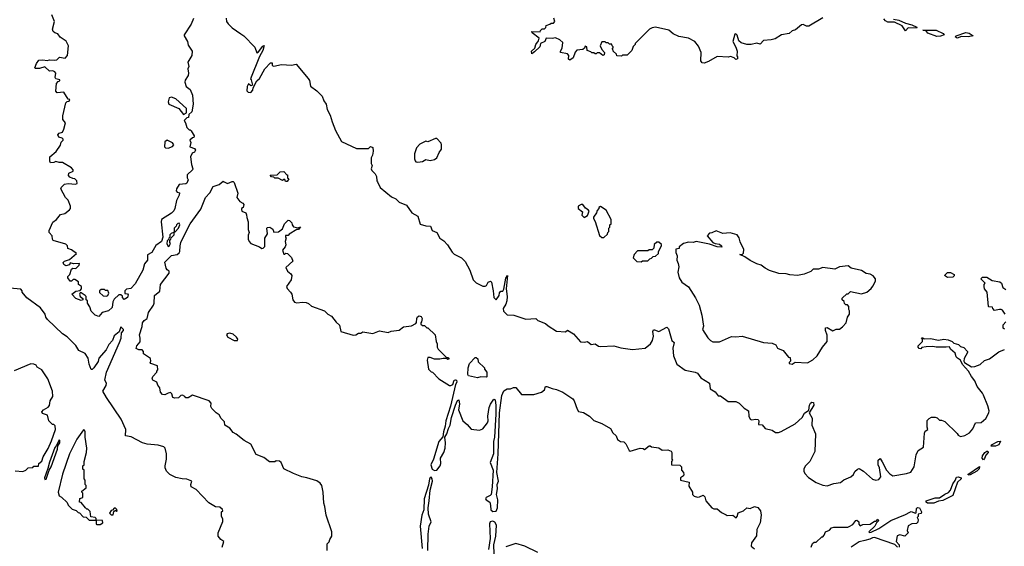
# Model space of a CAD drawing. Extents: x 2386423 to 2568864, y 578392 to 761999.
# Tile 54 of 256: x 2467585 to 2476534, y 637492 to 642282. Entities that reach past the tile are written whole.
import ezdxf

# ---------------------------------------------------------------- set-up
doc = ezdxf.new("R2010")
doc.units = 0

msp = doc.modelspace()

# ---------------------------------------------------------------- linework, layer by layer
at = {"layer": '0CON05XD'}
for points in [[(2468305, 639583.8), (2468270, 639595), (2468235, 639630), (2468221.7, 639671.7), (2468200, 639705), (2468200, 639725), (2468190, 639735), (2468190, 639765), (2468180, 639775), (2468145, 639797.5), (2468133.3, 639796.7), (2468127.5, 639785), (2468133.3, 639763.3), (2468160, 639745), (2468160, 639735), (2468145, 639727.5), (2468095, 639747.5), (2468060, 639785), (2468095, 639812.5), (2468135, 639820), (2468146.7, 639835), (2468147.5, 639855), (2468120, 639875), (2468118.3, 639898.3), (2468085, 639920), (2468071.7, 639918.3), (2468057, 639903), (2468045, 639902.5), (2468022.5, 639935), (2468023, 639947), (2468040, 639965), (2468057, 640013), (2468068.3, 640021.7), (2468095, 640020), (2468125, 640050), (2468130, 640065), (2468075, 640062.5), (2468045, 640070), (2468036.7, 640053.3), (2468005, 640043.3), (2467987.5, 640055), (2467980, 640075), (2467993, 640087), (2468038.3, 640101.7), (2468100, 640155), (2468055, 640190), (2468021.7, 640201.7), (2468020, 640225), (2468005, 640240), (2467890, 640275), (2467882.5, 640285), (2467880, 640315), (2467852.5, 640345), (2467852.5, 640365), (2467885, 640440), (2467920, 640465), (2467955, 640510), (2467995, 640520), (2468038, 640552), (2468046.7, 640565), (2468046.4, 640586.4), (2468025, 640640), (2468002.5, 640665), (2467957.5, 640745), (2467965, 640760), (2467993.6, 640786.4), (2468025, 640793.3), (2468093, 640787), (2468106.4, 640793.6), (2468103.3, 640815), (2468085, 640833.3), (2468068.3, 640838.3), (2468039.3, 640849.3), (2468027.5, 640865), (2468032.5, 640885), (2468072.5, 640905), (2468072.5, 640915), (2468055, 640933.3), (2467975, 640982.5), (2467945, 640983.3), (2467915, 640992.5), (2467895, 640982.5), (2467865, 640980), (2467860, 640995), (2467860, 641035), (2467916.4, 641083.6), (2467955, 641140), (2467963, 641167), (2467980, 641185), (2467980, 641195), (2467970, 641205), (2467940, 641215), (2467932.5, 641235), (2467945, 641250), (2467975, 641260), (2467987.5, 641285), (2468002.5, 641345), (2467977.5, 641375), (2467977, 641407), (2468004.2, 641525.8), (2468015, 641537.5), (2468035, 641540), (2468040, 641555), (2468025, 641560), (2467985, 641622.5), (2467925, 641617.5), (2467913, 641633), (2467918.3, 641701.7), (2467935, 641720), (2467950, 641725), (2467950, 641735), (2467912.5, 641745), (2467907.5, 641755), (2467913.3, 641795), (2467905, 641807.5), (2467885, 641817.5), (2467855, 641812.5), (2467813, 641853), (2467765, 641836.7), (2467728.3, 641838.3), (2467722.5, 641845), (2467736.4, 641883.6), (2467757.5, 641912.5), (2467795, 641916), (2467835, 641910), (2467855, 641917.5), (2467905, 641913.3), (2467922.5, 641917.5), (2467948.3, 641941.7), (2467997, 641933), (2468020, 641955), (2468027.5, 642045), (2468007, 642087), (2467953.6, 642123.6), (2467933, 642153), (2467905, 642163.3), (2467890, 642175), (2467882.5, 642195), (2467902.5, 642265), (2467877.5, 642325)], [(2474885, 642298), (2474756.4, 642223.6), (2474735, 642223.3), (2474705, 642236.7), (2474690, 642235), (2474635, 642190), (2474605, 642180), (2474580, 642155), (2474510, 642145), (2474451.7, 642108.3), (2474415, 642097.5), (2474345, 642092.5), (2474315, 642060), (2474285, 642067.5), (2474235, 642057.5), (2474195, 642057.5), (2474141.2, 642071.2), (2474120.9, 642090.9), (2474105, 642142), (2474095, 642152), (2474085, 642148.8), (2474065.8, 642085), (2474095, 642033.3), (2474107.5, 641995), (2474103.3, 641953.3), (2474110, 641945), (2474110, 641925), (2474095, 641920), (2474080, 641935), (2474045, 641947.5), (2474025, 641942.5), (2473925, 641947.5), (2473845, 641902.5), (2473805, 641887.5), (2473788.3, 641888.3), (2473777, 641907), (2473780, 641985), (2473755, 642040), (2473723, 642083), (2473665, 642112.5), (2473575, 642127.5), (2473525, 642152.5), (2473485, 642187.5), (2473365, 642212.5), (2473335, 642207.5), (2473310, 642195), (2473180, 642065), (2473180, 642055), (2473161.7, 642038.3), (2473148.3, 642001.7), (2473105, 641960), (2473065, 641960), (2473055, 641950), (2473011.7, 641951.7), (2473008.3, 641968.3), (2472980, 641995), (2472980, 642005), (2472970, 642015), (2472980, 642025), (2472980, 642035), (2472970, 642045), (2472968.3, 642058.3), (2472945, 642060), (2472935, 642070), (2472915, 642070), (2472905, 642080), (2472875, 642080), (2472862.5, 642045), (2472875, 642010), (2472900, 641985), (2472896.7, 641963.3), (2472885, 641957.5), (2472855, 641980), (2472835, 641980), (2472825, 641970), (2472815, 641970), (2472805, 641980), (2472785, 641980), (2472775, 641990), (2472741.7, 642001.7), (2472740, 642035), (2472725, 642040), (2472718.3, 642021.7), (2472705, 642010), (2472650, 642005), (2472633, 641987), (2472616.7, 641935), (2472585, 641912.5), (2472573, 641923), (2472577.5, 641955), (2472565, 641970), (2472500, 641985), (2472500, 641995), (2472517, 642023), (2472522.5, 642075), (2472495, 642098.8), (2472455, 642116.7), (2472425, 642112), (2472370, 642115), (2472357.5, 642085), (2472320, 642065), (2472312.5, 642035), (2472265, 641990), (2472240, 641970), (2472237.5, 641995), (2472268.3, 642021.7), (2472277.5, 642055), (2472301.7, 642088.3), (2472307.5, 642115), (2472241.7, 642161.7), (2472240, 642175), (2472315, 642170), (2472320, 642185), (2472335, 642200), (2472355, 642200), (2472368.3, 642211.7), (2472371.7, 642228.3), (2472405, 642240), (2472415, 642250), (2472438.3, 642251.7), (2472450, 642265), (2472440, 642295)], [(2469165.8, 642294.2), (2469145, 642240), (2469080, 642145), (2469080, 642135), (2469108.8, 642085), (2469115, 642050), (2469152.5, 641995), (2469148.8, 641955), (2469113.8, 641895), (2469122.5, 641855), (2469112.5, 641835), (2469120, 641795), (2469117.5, 641775), (2469088.3, 641731.7), (2469087.5, 641715), (2469097.5, 641675), (2469135, 641647.5), (2469156.4, 641596.4), (2469162.5, 641515), (2469150, 641445), (2469121.7, 641418.3), (2469118.3, 641391.7), (2469105, 641390), (2469080, 641365), (2469092.5, 641345), (2469105, 641300), (2469125, 641280), (2469135, 641280), (2469145, 641270), (2469170, 641225), (2469168.3, 641211.7), (2469155, 641207.5), (2469132.5, 641185), (2469140, 641165), (2469132.5, 641125), (2469175, 641110), (2469182.5, 641095), (2469173, 641077), (2469152.7, 641067.3), (2469137.5, 641035), (2469146.7, 640965), (2469160, 640925), (2469156.2, 640915), (2469108.3, 640871.7), (2469107.5, 640845), (2469115.8, 640825), (2469103.3, 640795), (2469095, 640788.8), (2469035, 640782.5), (2469010, 640745), (2469006.7, 640725), (2469015, 640712.5), (2469036.7, 640706.7), (2469036, 640686), (2469011.3, 640638.7), (2468995.3, 640565), (2468985, 640544.5), (2468965, 640521.5), (2468873.8, 640465), (2468870, 640445), (2468885.4, 640305), (2468875.3, 640264.7), (2468822.4, 640227.6), (2468785, 640164.5), (2468746.7, 640143.3), (2468745.3, 640095), (2468718.8, 640061.2), (2468704.6, 640005), (2468635, 639879.5), (2468595, 639836.7), (2468555, 639830), (2468540, 639815), (2468541.7, 639791.7), (2468565, 639790), (2468570.8, 639780.8), (2468565, 639754.4), (2468535, 639737.5), (2468520, 639755), (2468518.3, 639768.3), (2468505, 639780), (2468485, 639780), (2468445, 639740), (2468432.5, 639715), (2468426.1, 639663.9), (2468392.5, 639635), (2468335, 639617.5), (2468305, 639583.8)], [(2469462.5, 642295), (2469463.3, 642265), (2469480, 642245), (2469517.7, 642207.7), (2469594.1, 642154.1)], [(2475526.5, 642286.5), (2475577.1, 642277.1), (2475635, 642250), (2475693.3, 642235), (2475740, 642215), (2475735.6, 642204.4), (2475661.2, 642208.8), (2475635, 642180), (2475607, 642227), (2475535, 642258.6), (2475475, 642260), (2475455, 642272), (2475438.5, 642288.5)], [(2469594.1, 642154.1), (2469622.5, 642135), (2469723, 642033), (2469741.7, 641981.7), (2469755, 641990), (2469795, 642042.5), (2469806.7, 642046.7), (2469795, 642002.5), (2469763.8, 641946.2), (2469682.5, 641745), (2469690, 641735), (2469700, 641685), (2469685, 641680), (2469665, 641700), (2469652.5, 641675), (2469650, 641635), (2469661.7, 641621.7), (2469685, 641620), (2469705, 641640), (2469708.3, 641661.7), (2469740, 641725), (2469765, 641747.5), (2469814.2, 641835.8), (2469865, 641890), (2469878.3, 641888.3), (2469880, 641865), (2469895, 641860), (2469965, 641873.8), (2470055, 641867.5), (2470097, 641877), (2470207, 641747), (2470217.7, 641727.7), (2470227.6, 641677.6), (2470285.3, 641635.3), (2470335.5, 641585.5), (2470350, 641545), (2470372, 641515), (2470380, 641465), (2470407.5, 641415), (2470425, 641353.8), (2470454.4, 641274.4), (2470510, 641175), (2470645, 641110), (2470755, 641110), (2470775, 641127.5), (2470795, 641120), (2470797.5, 641085), (2470791.7, 641048.3), (2470780, 641025), (2470780, 640975), (2470787.5, 640955), (2470780, 640925), (2470785, 640910), (2470815, 640880), (2470827.5, 640855), (2470830, 640815), (2470838.3, 640808.3), (2470862.5, 640755), (2470965, 640672), (2471005, 640652), (2471033.4, 640623.4), (2471100, 640595), (2471150, 640525), (2471202.5, 640495), (2471223.6, 640423.6), (2471277, 640407), (2471317.5, 640405), (2471333.8, 640363.8), (2471377.5, 640345), (2471403.6, 640293.6), (2471439.3, 640269.3), (2471472.5, 640235), (2471517, 640167), (2471535, 640150), (2471600, 640115), (2471633, 640083), (2471676.7, 640005), (2471707.5, 639915), (2471735, 639887.5), (2471795, 639857.5), (2471815, 639857.5), (2471827.5, 639865), (2471844.3, 639895.7), (2471865, 639903.3), (2471873.3, 639895), (2471889.2, 639815), (2471893.8, 639755), (2471917, 639733), (2471942.5, 639775), (2471945, 639797.5), (2471958.3, 639811.7), (2471975, 639812.5), (2471985, 639830), (2472005, 639930), (2472017.5, 639955), (2472006.4, 639833.6), (2472015.4, 639765), (2472013.6, 639725), (2472005, 639693.8), (2471978.6, 639655), (2471982.5, 639632.5), (2472015, 639598.1), (2472075, 639595.4), (2472185, 639559.5), (2472276.7, 639565), (2472295.9, 639545.9), (2472365, 639520), (2472387, 639497), (2472465, 639450), (2472545, 639442.5), (2472565, 639457.5), (2472620, 639425), (2472683, 639353), (2472715, 639350), (2472745, 639356.2), (2472778.3, 639328.3), (2472815, 639332.5), (2472845, 639312.5), (2472868.3, 639308.3), (2472983.9, 639316.1), (2473048.6, 639298.6), (2473155, 639282.5), (2473270, 639295), (2473317.5, 639335), (2473336.7, 639365), (2473346, 639405), (2473341.2, 639445), (2473345, 639460), (2473355, 639462.5), (2473395, 639447.5), (2473467, 639487), (2473481.7, 639471.7), (2473513.3, 639365), (2473532.5, 639345), (2473522.5, 639295), (2473527.5, 639225), (2473558.3, 639148.3), (2473632.5, 639095), (2473725, 639077.5), (2473745, 639066.2), (2473777.5, 639025), (2473855, 638977.5), (2473860, 638925), (2473906.4, 638896.4), (2473935, 638860), (2473955, 638860), (2474025, 638810), (2474095, 638810), (2474125, 638793.3), (2474169.5, 638749.5), (2474210, 638725), (2474213.8, 638675), (2474225, 638650), (2474237, 638643), (2474275, 638648.8), (2474297.5, 638645), (2474302.5, 638635), (2474300, 638600), (2474335, 638597.5), (2474360, 638565), (2474425, 638547.5), (2474455, 638527.5), (2474483, 638527), (2474505, 638537.5), (2474632.5, 638605), (2474696.4, 638663.6), (2474717, 638703), (2474758.3, 638731.7), (2474763.3, 638775), (2474773.3, 638795), (2474785, 638802.5), (2474799.3, 638799.3), (2474802.5, 638775), (2474760, 638705), (2474789.3, 638659.3), (2474783.6, 638593.6), (2474817.5, 638515), (2474813.3, 638355), (2474766.7, 638265), (2474725, 638220), (2474712.5, 638195), (2474712.5, 638175), (2474720, 638155), (2474755, 638117.5), (2474823.9, 638073.9), (2474885, 638050), (2474925, 638043.3), (2474985, 638062.5), (2475045, 638072.5), (2475075, 638097.5), (2475140, 638125), (2475163, 638147), (2475177, 638173), (2475200, 638195), (2475215, 638200), (2475255, 638176.7), (2475335, 638104), (2475366.4, 638093.6), (2475395, 638100), (2475410.8, 638125), (2475399.2, 638205), (2475388.8, 638235), (2475387.5, 638275), (2475405, 638292.5), (2475425, 638260), (2475464.7, 638184.7), (2475495, 638150.8), (2475522.5, 638135), (2475645, 638153.3), (2475685, 638167.5), (2475713.9, 638216.1), (2475732.5, 638325), (2475752.5, 638365), (2475800, 638395), (2475808.3, 638521.7), (2475815, 638540), (2475840, 638555), (2475832.5, 638575), (2475833, 638637), (2475850, 638655), (2475873, 638667), (2475907, 638667), (2475925, 638660), (2475945, 638640), (2475965, 638640), (2475995, 638627.5), (2476105, 638520), (2476113.6, 638503.6), (2476135, 638492.5), (2476175, 638501.2), (2476216.7, 638525), (2476248.3, 638561.7), (2476274, 638616), (2476325, 638620), (2476366.2, 638655), (2476393.3, 638705), (2476396.2, 638725), (2476385, 638770), (2476345.9, 638865.9), (2476336.1, 638886.1), (2476287.5, 638945), (2476266.1, 638996.1), (2476235, 639037.5), (2476210, 639085), (2476153.3, 639145), (2476136.4, 639186.4), (2476110, 639205), (2476097, 639217), (2476089.2, 639249.2), (2476044, 639284), (2476035, 639307.5), (2476005, 639302.5), (2475915, 639303.3), (2475885, 639310), (2475825, 639307.5), (2475785, 639300), (2475775, 639290), (2475761.7, 639291.7), (2475750, 639305), (2475750, 639315), (2475790, 639355), (2475790, 639375), (2475781.7, 639388.3), (2475795, 639390), (2475805, 639380), (2475865, 639382.5), (2475935, 639367.5), (2475985, 639376.2), (2476025, 639370), (2476060, 639355), (2476075, 639340), (2476118.3, 639328.3), (2476135, 639310), (2476165, 639300), (2476200, 639265), (2476200, 639255), (2476168.3, 639201.7), (2476167.5, 639175), (2476173.3, 639163.3), (2476235, 639126.2), (2476265, 639126.7), (2476315, 639146.7), (2476355, 639181.2), (2476401.2, 639198.8), (2476485, 639260.8), (2476535, 639282.5)], [(2475919.8, 642129.8), (2475838.9, 642158.9), (2475822.5, 642182.5), (2475793, 642187), (2475915, 642185.6), (2475978, 642155), (2475986.7, 642145), (2475955, 642132.1), (2475919.8, 642129.8)], [(2476105, 642114), (2476088.8, 642125), (2476096.7, 642135), (2476184.4, 642165.6), (2476215, 642159.2), (2476252.5, 642135), (2476204.5, 642125.5), (2476145, 642130), (2476105, 642114)], [(2469075, 641420), (2469100, 641435), (2469100, 641475), (2469005, 641562.5), (2468965, 641576.7), (2468945, 641572.5), (2468934.4, 641535), (2468940, 641515), (2469030, 641475), (2469075, 641420)], [(2468935, 641114), (2468975, 641127.5), (2468987.5, 641145), (2468975, 641162.5), (2468925, 641187.5), (2468905, 641170), (2468901.2, 641125), (2468910, 641115), (2468935, 641114)], [(2471205, 640987.5), (2471245, 640992.5), (2471275, 641010), (2471315, 641002.5), (2471355, 641010), (2471377.5, 641025), (2471396.4, 641073.6), (2471417.5, 641105), (2471420, 641145), (2471415, 641160), (2471375, 641200), (2471365, 641202.5), (2471295, 641172.5), (2471275, 641177.5), (2471221.2, 641148.8), (2471193, 641117), (2471173, 641063), (2471172.5, 641015), (2471178.3, 640998.3), (2471185, 640990), (2471205, 640987.5)], [(2470015, 640810), (2470001.7, 640811.7), (2469995, 640830), (2469985, 640830), (2469975, 640820), (2469935, 640840), (2469905, 640840), (2469895, 640850), (2469875, 640852.5), (2469863, 640867), (2469925, 640870), (2469953, 640897), (2469985, 640900), (2470011.7, 640871.7), (2470020, 640870), (2470020, 640845), (2470030, 640835), (2470015, 640810)], [(2470380, 637455), (2470380, 637515), (2470397, 637533), (2470402.5, 637555), (2470422.5, 637585), (2470423.3, 637625), (2470370, 637775), (2470358.8, 637855), (2470348.8, 637885), (2470343.3, 637985), (2470332.5, 638045), (2470315, 638067.5), (2470285, 638086.7), (2470195, 638116.7), (2470150, 638125), (2470073.8, 638153.8), (2469986.1, 638196.1), (2469962.5, 638255), (2469946.1, 638266.1), (2469915, 638270), (2469905, 638260), (2469855, 638261.2), (2469805, 638300), (2469735, 638328.8), (2469685, 638422.5), (2469623.9, 638453.9), (2469553.8, 638513.8), (2469525, 638527.5), (2469496.4, 638566.4), (2469450, 638595), (2469446.7, 638625), (2469417.5, 638655), (2469399.3, 638689.3), (2469370, 638705), (2469330, 638745), (2469323.3, 638765), (2469326.7, 638795), (2469306.1, 638816.1), (2469155, 638867.5), (2469115, 638843.3), (2469095, 638842.5), (2469086.4, 638856.4), (2469065, 638867.5), (2469050, 638865), (2469027, 638843), (2468995, 638840), (2468977, 638847), (2468968.8, 638878.8), (2468955, 638890), (2468935, 638886.7), (2468905, 638870), (2468883.5, 638873.5), (2468866, 638895), (2468860, 638935), (2468839.3, 638959.3), (2468830, 638985), (2468794.2, 639004.2), (2468790, 639015), (2468793.9, 639036.1), (2468830, 639075), (2468830, 639085), (2468841.7, 639098.3), (2468837.5, 639135), (2468777.5, 639155), (2468770, 639165), (2468777.5, 639175), (2468775, 639200), (2468711.7, 639241.7), (2468710, 639265), (2468698.3, 639278.3), (2468668.3, 639278.3), (2468643, 639293), (2468650, 639315), (2468679.3, 639350.7), (2468680, 639385), (2468672.5, 639415), (2468699.3, 639490.7), (2468700, 639525), (2468715, 639547.5), (2468742.5, 639565), (2468755, 639620), (2468800, 639685), (2468806.7, 639705), (2468810, 639775), (2468858.3, 639811.7), (2468863.8, 639875), (2468945, 639977.5), (2468943.8, 639995), (2468925, 640006.9), (2468915, 640022), (2468905, 640078), (2468965, 640135.9), (2469015, 640147.5), (2469035, 640162.5), (2469041.2, 640175), (2469042.9, 640225), (2469050.6, 640255), (2469097.5, 640355), (2469135, 640426), (2469230.7, 640559.3), (2469275, 640663.3), (2469313, 640707), (2469343.3, 640765), (2469398.3, 640781.7), (2469435, 640812.5), (2469445, 640807.5), (2469475, 640792.5), (2469515, 640810), (2469525, 640810), (2469535, 640800), (2469566.7, 640705), (2469557.5, 640665), (2469587, 640627), (2469613, 640613), (2469621.7, 640601.7), (2469617, 640573), (2469600, 640565), (2469600, 640555), (2469605, 640540), (2469640, 640525), (2469647, 640507), (2469648.3, 640481.7), (2469662.5, 640445), (2469662.5, 640375), (2469670, 640345), (2469663, 640323), (2469663, 640287), (2469670, 640265), (2469686.4, 640246.4), (2469765, 640216.7), (2469785, 640202.5), (2469797, 640203), (2469811.7, 640218.3), (2469812.5, 640295), (2469837.5, 640335), (2469830, 640385), (2469837.5, 640392.5), (2469860, 640395), (2469886.4, 640376.4), (2469895, 640350), (2469937, 640353), (2469975, 640380), (2469992.5, 640425), (2470025, 640457.5), (2470037, 640457), (2470060, 640435), (2470062.5, 640415), (2470075, 640397.5), (2470115, 640390), (2470138.3, 640398.3), (2470120, 640375), (2470105, 640372.5), (2470035, 640332.5), (2470025, 640320), (2470001.7, 640318.3), (2470000, 640305), (2470007.5, 640297.5), (2469997.5, 640265), (2470002.5, 640235), (2469996.7, 640215), (2469973.9, 640186.1), (2469985, 640150), (2469995, 640150), (2470005, 640160), (2470020, 640155), (2470055, 640120), (2470066.4, 640086.4), (2470003.3, 640026.7), (2470018.8, 639995), (2470049.5, 639969.5), (2470058, 639955), (2470053, 639917), (2470008.8, 639855), (2470015, 639837.5), (2470046.7, 639805)], [(2472715, 640483.3), (2472745, 640500), (2472761.7, 640541.7), (2472753, 640553), (2472727, 640567), (2472705, 640600), (2472688.3, 640601.7), (2472660, 640585), (2472660, 640565), (2472700, 640535), (2472693.6, 640503.6), (2472715, 640483.3)], [(2472895, 640300), (2472928.3, 640331.7), (2472930, 640345), (2472940, 640355), (2472940, 640385), (2472950, 640395), (2472950, 640415), (2472960, 640425), (2472960, 640465), (2472915, 640550), (2472865, 640582.5), (2472850, 640575), (2472850, 640565), (2472833, 640547), (2472827.5, 640525), (2472800, 640485), (2472800, 640475), (2472816.4, 640446.4), (2472855, 640320), (2472875, 640300), (2472895, 640300)], [(2468935, 640220), (2468945, 640222.5), (2468956.7, 640245), (2468950, 640255), (2468950, 640275), (2468960, 640285), (2468961.7, 640298.3), (2468990, 640325), (2468990, 640350), (2468998.3, 640351.7), (2469027.5, 640385), (2469040, 640415), (2469035, 640430), (2469021.7, 640428.3), (2469010, 640415), (2469007, 640403), (2468990, 640385), (2468990, 640350), (2468961.7, 640338.3), (2468950, 640325), (2468950, 640305), (2468940, 640295), (2468938.3, 640281.7), (2468925, 640270), (2468923.3, 640245), (2468930, 640225), (2468935, 640220)], [(2474605, 639150), (2474632.5, 639167.5), (2474745, 639162.5), (2474795, 639187.5), (2474832.5, 639225), (2474883.3, 639305), (2474925.6, 639354.4), (2474923.4, 639413.4), (2474910, 639455), (2474910, 639480), (2474925, 639482.5), (2474975, 639453.3), (2475005, 639467.5), (2475035, 639467.5), (2475065, 639487.5), (2475097.5, 639525), (2475110, 639575), (2475127, 639603), (2475127.5, 639635), (2475120, 639645), (2475120, 639675), (2475108.3, 639688.3), (2475095, 639690), (2475081.7, 639701.7), (2475078.3, 639718.3), (2475060, 639735), (2475061.7, 639748.3), (2475101.7, 639788.3), (2475115, 639790), (2475135, 639810), (2475235, 639787.5), (2475285, 639802.5), (2475325, 639837.5), (2475340.7, 639859.3), (2475362.5, 639905), (2475362.5, 639925), (2475343, 639953), (2475315, 639967.5), (2475280, 639975), (2475235, 640000), (2475143, 640023), (2475115, 640042.5), (2475035, 640033.3), (2474995, 640013.8), (2474885, 640027.5), (2474845, 640012.5), (2474798.3, 640011.7), (2474775, 639992.5), (2474715, 639966.7), (2474655, 639954), (2474585, 639960), (2474550.7, 639970.7), (2474485, 639974), (2474400.5, 640000.5), (2474361.2, 640021.2), (2474325, 640050), (2474285, 640062), (2474225, 640092), (2474176.7, 640126.7), (2474130, 640145), (2474155, 640150), (2474165, 640160), (2474167, 640193), (2474132.3, 640262.3), (2474125, 640297.5), (2474105, 640326.7), (2474043, 640343), (2473977, 640337), (2473915, 640362.5), (2473875, 640342.5), (2473855, 640340), (2473832.5, 640315), (2473885, 640256.7), (2473905, 640246.7), (2473945, 640240), (2473962.5, 640225), (2473967, 640213), (2473925, 640216.7), (2473855, 640240), (2473735, 640264), (2473705, 640256.7), (2473665, 640257.5), (2473620, 640245), (2473580, 640215), (2473578.3, 640201.7), (2473550, 640195), (2473550, 640165), (2473560, 640135), (2473557.5, 640095), (2473571.2, 640065), (2473577, 640033), (2473566.7, 639985), (2473578.8, 639935), (2473604.1, 639894.1), (2473665, 639852.5), (2473727.5, 639752.5), (2473762, 639685), (2473786.1, 639596.1), (2473798.8, 639495), (2473792.5, 639465), (2473839.5, 639389.5), (2473865, 639363.3), (2473885, 639352.5), (2473945, 639352.5), (2474055, 639400), (2474095, 639396.7), (2474153, 639403), (2474345, 639347.5), (2474425, 639340), (2474456.4, 639326.4), (2474473.9, 639293.9), (2474523, 639273), (2474571.7, 639211.7), (2474588.3, 639208.3), (2474590, 639175), (2474580, 639165), (2474580, 639155), (2474605, 639150)], [(2473235, 640080), (2473245, 640090), (2473295, 640090), (2473311.7, 640108.3), (2473328.3, 640111.7), (2473341.7, 640128.3), (2473365, 640130), (2473390, 640155), (2473390, 640175), (2473420, 640225), (2473418.3, 640238.3), (2473395, 640260), (2473375, 640260), (2473351.7, 640238.3), (2473350, 640205), (2473335, 640190), (2473305, 640190), (2473295, 640180), (2473201.7, 640178.3), (2473170, 640145), (2473160, 640115), (2473193, 640083), (2473235, 640080)], [(2476018.3, 639938.3), (2475990, 639955), (2476018.3, 639981.7), (2476045, 639982.5), (2476080, 639965), (2476078.3, 639951.7), (2476065, 639940), (2476018.3, 639938.3)], [(2476543.6, 639603.6), (2476519.3, 639639.3), (2476506.4, 639646.4), (2476490, 639645), (2476445, 639637.5), (2476430, 639655), (2476428.3, 639668.3), (2476395, 639670), (2476390, 639675), (2476380, 639805), (2476353.3, 639835), (2476350, 639855), (2476350, 639875), (2476360, 639885), (2476320, 639925), (2476335, 639940), (2476375, 639940), (2476425, 639910), (2476495, 639897.5), (2476507.5, 639885), (2476520, 639845), (2476548.3, 639828.3)], [(2469426.7, 637485), (2469440, 637535), (2469412.5, 637555), (2469387.5, 637585), (2469387.5, 637615), (2469431.7, 637718.3), (2469431.7, 637741.7), (2469420, 637765), (2469420, 637805), (2469430, 637815), (2469428.3, 637828.3), (2469405, 637850), (2469365, 637852.5), (2469305, 637887.5), (2469189.3, 638009.3), (2469145, 638032.5), (2469140, 638055), (2469150, 638085), (2469105, 638102.5), (2469063, 638107), (2469005, 638117.5), (2468950, 638145), (2468920, 638175), (2468907.5, 638205), (2468906.7, 638225), (2468920, 638285), (2468918.8, 638335), (2468906.7, 638385), (2468896.1, 638396.1), (2468845, 638411.2), (2468745, 638420), (2468700, 638435), (2468597.7, 638487.7), (2468547.5, 638497.5), (2468548.8, 638555), (2468507.7, 638647.7), (2468373.8, 638845), (2468341.2, 638905), (2468372, 638955), (2468373.3, 638975), (2468360, 639005), (2468375.5, 639075), (2468493.3, 639345), (2468506.7, 639385), (2468510, 639435), (2468530, 639455), (2468530, 639465), (2468505, 639490), (2468488.3, 639441.7), (2468445, 639407.5), (2468427.5, 639365), (2468395, 639328.8), (2468371.9, 639278.1), (2468305.8, 639205), (2468297.9, 639172.1), (2468259.2, 639115), (2468245, 639101.2), (2468235, 639100), (2468215, 639150), (2468206.7, 639205), (2468178.8, 639245), (2468123.6, 639273.6), (2468095, 639317.5), (2468015, 639397.5), (2467973.6, 639423.6), (2467837.5, 639555), (2467822.5, 639575), (2467816.7, 639605), (2467775, 639660), (2467651.4, 639751.4), (2467607.5, 639805), (2467607.5, 639815), (2467595, 639832.5), (2467495, 639839.2)], [(2468375, 639767.5), (2468385, 639772.5), (2468396.7, 639795), (2468385, 639820), (2468365, 639820), (2468355, 639827.5), (2468325, 639826.7), (2468310, 639815), (2468310.7, 639800.7), (2468345, 639770), (2468375, 639767.5)], [(2470046.7, 639805), (2470060, 639785), (2470067.5, 639735), (2470083.9, 639713.9), (2470105, 639706.7), (2470155, 639713.3), (2470189.3, 639709.3), (2470210.7, 639700.7), (2470236.4, 639676.4), (2470355, 639633.3), (2470385, 639603.3), (2470420, 639585), (2470462.3, 639532.3), (2470492.5, 639505), (2470505, 639447.5), (2470615, 639413.3), (2470640, 639415), (2470665, 639432.5), (2470685, 639432.5), (2470705, 639442.5), (2470795, 639427.5), (2470855, 639452.5), (2470935, 639437.5), (2470960.7, 639449.3), (2471035, 639457.5), (2471075, 639487.5), (2471145, 639497.5), (2471185, 639520), (2471191.7, 639528.3), (2471194, 639565), (2471200.8, 639579.2), (2471215, 639590), (2471233.6, 639583.6), (2471243.3, 639565), (2471237, 639533), (2471230, 639525), (2471231.7, 639511.7), (2471245, 639500), (2471265, 639500), (2471285, 639480), (2471295, 639480), (2471360, 639415), (2471370, 639355), (2471380, 639335), (2471380, 639305), (2471390, 639285), (2471461.7, 639211.7), (2471475, 639210), (2471490, 639195), (2471475, 639190), (2471465, 639200), (2471435, 639200), (2471405, 639193.3), (2471355, 639193.3), (2471315, 639210), (2471295, 639210), (2471287.5, 639185), (2471300, 639105), (2471325, 639080), (2471336.4, 639076.4), (2471394.2, 639014.2), (2471492.5, 638955), (2471505, 638953.8), (2471522.5, 638965), (2471535, 639002.5), (2471545, 639007.5), (2471555, 639002.5), (2471557.5, 638985), (2471546.2, 638965), (2471501.7, 638768.3), (2471459.4, 638635), (2471453.5, 638585), (2471435.6, 638535), (2471431.8, 638488.2), (2471395, 638446.2), (2471345.6, 638284.4), (2471322, 638235), (2471334.6, 638195), (2471355, 638182.7), (2471375, 638184.2), (2471406.7, 638225), (2471413.3, 638245), (2471410.8, 638295), (2471438.8, 638345), (2471451.2, 638385), (2471455.7, 638435), (2471447.8, 638485), (2471467.8, 638515), (2471481.4, 638565), (2471496.9, 638595), (2471508.9, 638665), (2471546, 638775), (2471565, 638817.5), (2471575.9, 638825.9), (2471584, 638785), (2471574, 638735), (2471611.9, 638635), (2471651.7, 638601.7), (2471687.5, 638557.5), (2471765, 638547.5), (2471795, 638560), (2471835.6, 638615), (2471842.5, 638635), (2471839.1, 638675), (2471851.9, 638755), (2471864.5, 638785.5), (2471895, 638830), (2471905.6, 638825), (2471913.1, 638773.1), (2471912.5, 638695), (2471900.3, 638485), (2471891.3, 638445), (2471890.6, 638335), (2471861.9, 638255), (2471887.6, 638185), (2471879.2, 638035), (2471870, 637965), (2471861.9, 637955), (2471824, 637936), (2471818.1, 637925), (2471824, 637914), (2471857.5, 637895), (2471863.1, 637865), (2471866.4, 637825), (2471885, 637810), (2471916.7, 637813.3), (2471926.9, 637843.1), (2471931.1, 637915), (2471917.8, 637965), (2471928.5, 638015), (2471926.2, 638055), (2471936.5, 638085), (2471922.4, 638165), (2471934, 638334), (2471944.6, 638705), (2471967, 638863), (2471984.3, 638905.7), (2472015, 638923.3), (2472046.1, 638923.9), (2472073, 638937), (2472095, 638937.5), (2472145, 638873.3), (2472257.3, 638872.7), (2472326.7, 638895), (2472353.6, 638916.4), (2472364.1, 638945.9), (2472375, 638946.7), (2472425, 638926.7), (2472465, 638918.8), (2472523.1, 638893.1), (2472613.3, 638835), (2472626.2, 638815), (2472650.5, 638740.5), (2472665, 638720), (2472708.3, 638708.3), (2472765.6, 638675.6), (2472805, 638635.8), (2472875, 638608), (2472955, 638563.3), (2472975.9, 638525.9), (2473005, 638497.5), (2473020, 638465), (2473045, 638446.7), (2473075, 638443.3), (2473093.3, 638425), (2473125, 638362.5), (2473135, 638357.5), (2473225, 638383.8), (2473251.7, 638381.7), (2473265, 638372.5), (2473305, 638407.5), (2473315, 638407.5), (2473328.3, 638398.3), (2473395, 638386.7), (2473425, 638367.5), (2473475, 638370), (2473505, 638357.5), (2473512.5, 638345), (2473512.5, 638285), (2473520, 638275), (2473510, 638265), (2473510, 638235), (2473585, 638230), (2473600, 638215), (2473600, 638185), (2473617.5, 638165), (2473622.5, 638145), (2473620, 638135), (2473592.5, 638115), (2473590, 638095), (2473670, 638075), (2473668.3, 638038.3), (2473700, 637985), (2473700, 637965), (2473715, 637950), (2473745, 637940), (2473765, 637942.5), (2473798.3, 637958.3), (2473812.5, 637942.5), (2473820, 637905), (2473875, 637842.5), (2473895, 637832.5), (2473925, 637832.5), (2473965, 637800), (2474005, 637777.5), (2474015, 637772.5), (2474066.4, 637776.4), (2474097, 637753), (2474107.5, 637765), (2474115, 637797.5), (2474163.6, 637816.4), (2474195, 637842.5), (2474225, 637837.5), (2474265, 637853.8), (2474295, 637846.2), (2474318.8, 637815), (2474324.2, 637775), (2474314, 637705), (2474286, 637645), (2474281.7, 637588.3), (2474237.5, 637525), (2474232.5, 637495), (2474265, 637470)], [(2476535, 639467.5), (2476522.5, 639475), (2476523, 639507), (2476547.5, 639535)], [(2469565, 639363.8), (2469568.8, 639375), (2469557.1, 639395), (2469525, 639422.2), (2469495, 639430.5), (2469471.2, 639425), (2469466.2, 639415), (2469477.5, 639395), (2469535, 639363.8), (2469565, 639363.8)], [(2471745, 639023.8), (2471665, 639042.5), (2471657.5, 639055), (2471660, 639115), (2471674, 639155), (2471725, 639210), (2471735, 639210), (2471748.3, 639198.3), (2471751.7, 639171.7), (2471810, 639115), (2471810, 639105), (2471830, 639075), (2471830, 639035), (2471825, 639030), (2471775, 639032.5), (2471745, 639023.8)], [(2467545, 638180), (2467615, 638172.5), (2467640, 638185), (2467663, 638207), (2467705, 638210), (2467715, 638220), (2467755, 638222.5), (2467760, 638245), (2467785, 638266.7), (2467799.2, 638305), (2467845, 638382), (2467875, 638451.2), (2467909.2, 638555), (2467907, 638587), (2467895, 638600), (2467881.7, 638601.7), (2467850, 638635), (2467836.4, 638686.4), (2467791.7, 638701.7), (2467786.7, 638715), (2467802.5, 638735), (2467843, 638757), (2467857, 638773), (2467863, 638817), (2467887.5, 638855), (2467883.3, 638905), (2467840, 639015), (2467786.8, 639096.8), (2467745, 639122.5), (2467735, 639140), (2467715, 639150), (2467685, 639152.5), (2467535, 639087.5)], [(2468315, 637690), (2468340, 637705), (2468338.3, 637728.3), (2468280, 637730), (2468280, 637745), (2468270, 637755), (2468231.7, 637761.7), (2468225, 637810), (2468205, 637830), (2468195, 637830), (2468181.7, 637841.7), (2468145, 637890), (2468130, 637895), (2468131.7, 637928.3), (2468160, 637935), (2468160, 637975), (2468150, 637985), (2468150, 637995), (2468190, 638025), (2468190, 638045), (2468180, 638055), (2468180, 638095), (2468170, 638105), (2468170, 638185), (2468160, 638195), (2468160, 638225), (2468170, 638235), (2468170, 638265), (2468192.5, 638345), (2468196.7, 638385), (2468180, 638485), (2468180, 638535), (2468175, 638550), (2468165, 638552.5), (2468105, 638465.8), (2468039.2, 638335), (2467975, 638150), (2467936.2, 637985), (2467942.5, 637952.5), (2467965, 637940), (2468015, 637890), (2468027, 637867), (2468061.7, 637831.7), (2468098.3, 637818.3), (2468115, 637800), (2468128.3, 637798.3), (2468161.7, 637761.7), (2468188.3, 637758.3), (2468215, 637730), (2468280, 637730), (2468280, 637695), (2468285, 637690), (2468315, 637690)], [(2467815, 638100), (2467825, 638102.5), (2467852.5, 638185), (2467872.5, 638215), (2467928.8, 638375), (2467932.5, 638407.5), (2467948.8, 638435), (2467950, 638455), (2467945, 638460), (2467920.7, 638409.3), (2467905, 638390), (2467855, 638257.5), (2467841.2, 638198.8), (2467811.2, 638115), (2467815, 638100)], [(2476415, 638403.3), (2476416.7, 638415), (2476475, 638445.6), (2476499.3, 638449.3), (2476485, 638416.7), (2476455, 638404), (2476415, 638403.3)], [(2476345, 638280), (2476334.6, 638295), (2476337.1, 638315), (2476356.2, 638345), (2476375, 638359.2), (2476385, 638358.8), (2476388.8, 638345), (2476367.8, 638322.2), (2476355, 638290), (2476345, 638280)], [(2476215, 638138.8), (2476203.8, 638145), (2476308.3, 638218.3), (2476305, 638197.5), (2476283.8, 638175), (2476225, 638144), (2476215, 638138.8)], [(2471295.5, 637455.5), (2471297.7, 637602.3), (2471306.2, 637675), (2471323.8, 637715), (2471300, 637785), (2471297.9, 637842.1), (2471305.5, 637905.5), (2471316.8, 638003.2), (2471337.5, 638085), (2471335, 638106.7), (2471325, 638122.5), (2471315, 638117.5), (2471310.4, 638105), (2471300.7, 638049.3), (2471260, 637925), (2471257.5, 637825), (2471240.9, 637775), (2471225.8, 637675.8), (2471242.1, 637472.1)], [(2475895, 637884.3), (2475835, 637884.5), (2475824.3, 637895), (2475825, 637906), (2475905, 637933.1), (2475945, 637933.3), (2475993.4, 637966.6), (2476028.1, 637981.9), (2476046, 638004), (2476065, 638060), (2476088.6, 638091.4), (2476099.7, 638120.3), (2476115, 638125.6), (2476143.3, 638115), (2476142, 638105), (2476107.5, 638075), (2476065, 637955.8), (2475975, 637908), (2475935, 637903.8), (2475895, 637884.3)], [(2468435, 637780), (2468441.7, 637808.3), (2468455, 637820), (2468465, 637810), (2468470, 637815), (2468468.3, 637828.3), (2468455, 637840), (2468445, 637840), (2468428.3, 637821.7), (2468415, 637817.5), (2468400, 637795), (2468415, 637780), (2468435, 637780)], [(2474780, 637485), (2474791.7, 637518.3), (2474805, 637530), (2474825, 637530), (2474875, 637580), (2474885, 637580), (2474897, 637593), (2474910, 637625), (2474945, 637640), (2474965, 637660), (2474985, 637666.2), (2475113, 637667), (2475125, 637672.5), (2475158, 637692), (2475185, 637728.8), (2475195, 637730), (2475212.5, 637715), (2475213, 637693), (2475225, 637680), (2475248.3, 637691.7), (2475315, 637692.5), (2475355, 637720), (2475368.3, 637721.7), (2475385, 637740), (2475390, 637725), (2475372.5, 637707.5), (2475357.5, 637675), (2475302.5, 637625), (2475308.3, 637618.3), (2475325, 637620), (2475395, 637654.4), (2475502.3, 637727.7), (2475637.8, 637782.2), (2475675, 637804.5), (2475687.8, 637807.8), (2475727.5, 637792.5), (2475732.5, 637797.5), (2475735, 637837.5), (2475745, 637846), (2475763.3, 637843.3), (2475782.5, 637805), (2475778.3, 637791.7), (2475750, 637785), (2475750, 637765), (2475742.5, 637755), (2475750, 637735), (2475748.3, 637711.7), (2475735, 637700), (2475695, 637697.5), (2475661.7, 637678.3), (2475652.5, 637635), (2475660, 637615), (2475630, 637585), (2475585, 637596.7), (2475561.7, 637588.3), (2475552.5, 637535), (2475580, 637505), (2475577.5, 637485)], [(2471896.9, 637425), (2471895.3, 637504.7), (2471912.5, 637585), (2471917.9, 637685), (2471905, 637713.3), (2471885, 637720.9), (2471861.8, 637715), (2471855.9, 637695.9), (2471860, 637565), (2471846.7, 637465)], [(2475563.3, 637485), (2475539.5, 637509.5), (2475355, 637571.4), (2475335, 637570.6), (2475312.1, 637557.9), (2475266.6, 637546.6), (2475215, 637532.2), (2475143.3, 637485)], [(2472295, 637436.2), (2472175, 637494.7), (2472095, 637516.9), (2472005, 637489.2)]]:
    msp.add_lwpolyline(points, dxfattribs=at)

doc.saveas('drawing.dxf')
